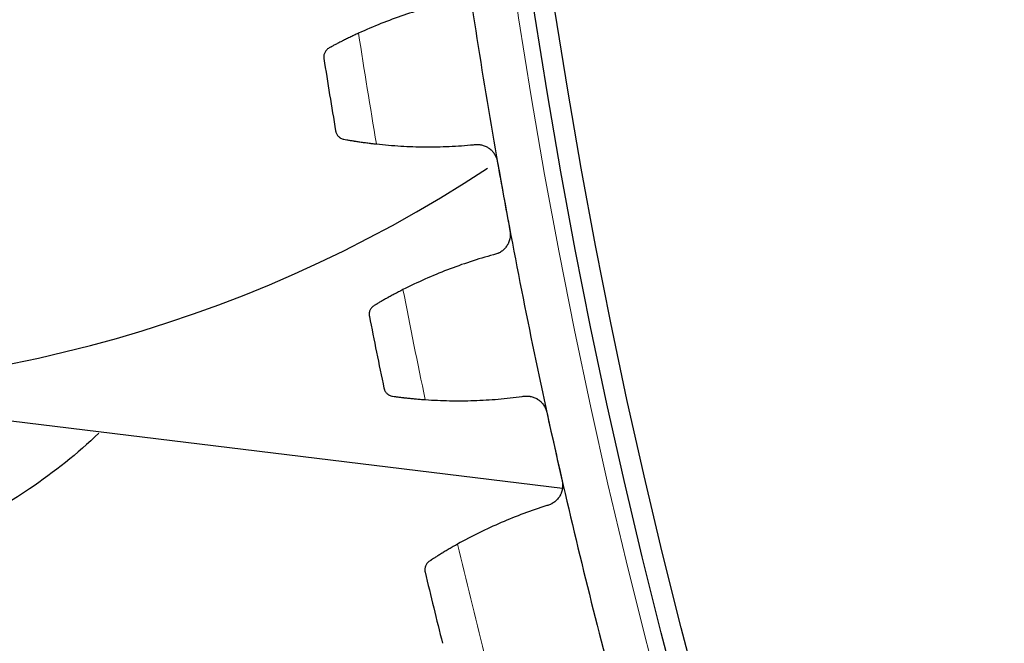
# Model space of a CAD drawing. Header units: inches. Extents: x 0 to 20790, y -12 to 14700.
# Tile 226 of 256: x 9380 to 9476, y 4464 to 4525. Entities that reach past the tile are written whole.
import ezdxf

# ---------------------------------------------------------------- set-up
doc = ezdxf.new("R2010")
doc.units = ezdxf.units.IN
doc.layers.add('1', color=7, linetype='Continuous', true_color=0xffffff)
doc.layers.add('254', color=7, linetype='Continuous', true_color=0xffffff)
doc.styles.add('latin_extended', font='simplex.shx')
doc.dimstyles.get("Standard").update_dxf_attribs({"dimtxt": 0.18, "dimasz": 0.18, "dimexe": 0.18, "dimexo": 0.0625, "dimgap": 0.09, "dimtad": 0, "dimtih": 1, "dimtoh": 1, "dimdec": 4, "dimzin": 0, "dimdsep": 46, "dimtxsty": 'Standard', "dimcen": 0.09, "dimadec": 0, "dimazin": 0, "dimtfac": 1, "dimtdec": 4, "dimtofl": 0, "dimtmove": 0, "dimatfit": 3, "dimfxl": 1, "dimtolj": 1, "dimtzin": 0, "dimarcsym": 0})

# ---------------------------------------------------------------- blocks, each defined once
blk = doc.blocks.new('_U13')
at = {"layer": '254', "color": 3, "linetype": 'Continuous', "lineweight": 13, "transparency": 16777216}
for p, q in [((10003.31, 4618.796), (8608.639, 4618.796)), ((8643.639, 4496.296), (8643.639, 3588.296)), ((9718.16, 3465.796), (8608.639, 3465.796))]:
    blk.add_line(p, q, dxfattribs=at)
at = {"layer": '254', "color": 3, "transparency": 16777216}
for points in [[(8664.056, 4496.296), (8623.222, 4496.296), (8643.639, 4618.796)], [(8623.222, 3588.296), (8664.056, 3588.296), (8643.639, 3465.796)]]:
    blk.add_solid(points, dxfattribs=at)
at = {"layer": 'Defpoints', "color": 0, "transparency": 16777216}
for p in [(10038.31, 4618.796), (8643.639, 3465.796), (9753.16, 3465.796)]:
    blk.add_point(p, dxfattribs=at)
at = {"layer": '254', "color": 2, "lineweight": 13, "transparency": 16777216, "insert": (8459.889, 3849.796), "char_height": 122.5, "attachment_point": 1, "rotation": 90, "style": 'latin_extended'}
blk.add_mtext('\\A1;1153', dxfattribs=at)

msp = doc.modelspace()

# ---------------------------------------------------------------- linework, layer by layer
at = {"layer": '1', "color": 2, "linetype": 'Continuous', "lineweight": 25}
msp.add_line((9354.11, 4488.797), (9433.071, 4479.167), dxfattribs=at)
at = {"layer": '1', "color": 110, "linetype": 'Continuous', "lineweight": 13}
msp.add_circle((10038.31, 4618.796), 616.6, dxfattribs=at)
at = {"layer": '1', "color": 2, "linetype": 'Continuous', "lineweight": 25}
for radius in [615, 613]:
    msp.add_circle((10038.31, 4618.796), radius, dxfattribs=at)
for centre, radius, start, end in [((9354.21, 4618.796), 130, 81.61313, 303.4125), ((10038.31, 4618.796), 621, 188.025478, 190.318471), ((10038.31, 4618.796), 636, 188.851049, 189.4929), ((10038.31, 4618.796), 621, 190.318471, 192.611465), ((10038.31, 4618.796), 636, 191.144043, 191.785893), ((10038.31, 4618.796), 621, 192.611465, 194.904459), ((10038.31, 4618.796), 636, 193.437037, 194.078887)]:
    msp.add_arc(centre, radius, start, end, dxfattribs=at)
at = {"layer": '1', "color": 110, "linetype": 'Continuous', "lineweight": 13}
for start, end in [(188.677614, 189.666335), (190.970608, 191.959329), (193.263601, 194.252322)]:
    msp.add_arc((10038.31, 4618.796), 632.294, start, end, dxfattribs=at)
at = {"layer": '1', "color": 2, "linetype": 'Continuous', "lineweight": 25}
for points in [[(9422.188, 4526.436), (9421.418, 4526.259), (9419.892, 4525.867), (9417.64, 4525.165), (9415.425, 4524.349), (9413.973, 4523.729), (9413.254, 4523.399)], [(9414.993, 4512.628), (9415.78, 4512.542), (9417.353, 4512.41), (9419.712, 4512.333), (9422.071, 4512.375), (9423.643, 4512.483), (9424.429, 4512.557)], [(9426.738, 4510.945), (9426.943, 4509.817), (9427.148, 4508.69), (9427.353, 4507.563)], [(9427.353, 4507.563), (9427.558, 4506.436), (9427.764, 4505.309), (9427.969, 4504.182)], [(9426.376, 4501.859), (9425.615, 4501.652), (9424.105, 4501.199), (9421.883, 4500.407), (9419.703, 4499.503), (9418.277, 4498.825), (9417.571, 4498.468)], [(9419.74, 4487.774), (9420.529, 4487.72), (9422.106, 4487.651), (9424.467, 4487.668), (9426.822, 4487.805), (9428.389, 4487.975), (9429.171, 4488.081)], [(9431.542, 4486.562), (9431.792, 4485.444), (9432.043, 4484.326), (9432.293, 4483.208)], [(9432.293, 4483.208), (9432.543, 4482.09), (9432.793, 4480.972), (9433.043, 4479.854)], [(9431.545, 4477.47), (9430.792, 4477.232), (9429.302, 4476.719), (9427.114, 4475.839), (9424.971, 4474.848), (9423.573, 4474.114), (9422.882, 4473.728)]]:
    msp.add_open_spline(points, degree=3, dxfattribs=at)
for points, knots in [([(9413.254, 4523.399), (9413.103, 4523.331), (9412.956, 4523.262), (9412.669, 4523.127), (9412.388, 4522.993), (9412.12, 4522.862), (9411.924, 4522.765), (9411.859, 4522.733), (9411.764, 4522.685), (9411.732, 4522.669), (9411.67, 4522.638), (9411.639, 4522.622), (9411.486, 4522.545), (9411.252, 4522.425), (9411.038, 4522.314), (9410.835, 4522.207), (9410.739, 4522.156), (9410.625, 4522.095), (9410.603, 4522.083), (9410.559, 4522.059), (9410.494, 4522.024), (9410.433, 4521.991), (9410.394, 4521.97)], [0, 0, 0, 0, 0.125, 0.125, 0.25, 0.375, 0.375, 0.4375, 0.4375, 0.46875, 0.46875, 0.5, 0.5, 0.625, 0.75, 0.75, 0.875, 0.875, 0.90625, 0.90625, 0.9375, 1, 1, 1, 1]), ([(9410.394, 4521.97), (9410.341, 4521.941), (9410.292, 4521.908), (9410.204, 4521.838), (9410.164, 4521.8), (9410.093, 4521.721), (9410.061, 4521.679), (9410.005, 4521.593), (9409.981, 4521.548), (9409.939, 4521.456), (9409.923, 4521.41), (9409.896, 4521.316), (9409.886, 4521.269), (9409.874, 4521.174), (9409.871, 4521.127), (9409.872, 4521.055), (9409.874, 4521.02), (9409.878, 4520.979), (9409.881, 4520.958), (9409.882, 4520.949), (9409.883, 4520.943), (9409.883, 4520.94), (9409.884, 4520.938)], [0, 0, 0, 0, 0.125, 0.125, 0.25, 0.25, 0.375, 0.375, 0.5, 0.5, 0.625, 0.625, 0.75, 0.75, 0.875, 0.875, 0.9375, 0.96875, 0.984375, 0.992188, 0.992188, 1, 1, 1, 1]), ([(9411.019, 4513.904), (9411.02, 4513.903), (9411.02, 4513.901), (9411.02, 4513.898), (9411.021, 4513.897), (9411.021, 4513.892), (9411.023, 4513.884), (9411.027, 4513.863), (9411.036, 4513.823), (9411.045, 4513.788), (9411.067, 4513.721), (9411.084, 4513.677), (9411.147, 4513.548), (9411.201, 4513.467), (9411.301, 4513.358), (9411.338, 4513.323), (9411.398, 4513.274), (9411.419, 4513.259), (9411.462, 4513.229), (9411.485, 4513.215), (9411.556, 4513.174), (9411.606, 4513.151), (9411.712, 4513.111), (9411.769, 4513.095), (9411.829, 4513.085)], [0, 0, 0, 0, 0.003906, 0.003906, 0.007812, 0.007812, 0.015625, 0.03125, 0.0625, 0.125, 0.125, 0.25, 0.25, 0.5, 0.5, 0.625, 0.625, 0.6875, 0.6875, 0.75, 0.75, 0.875, 0.875, 1, 1, 1, 1]), ([(9411.829, 4513.085), (9411.916, 4513.069), (9412.01, 4513.052), (9412.211, 4513.017), (9412.424, 4512.981), (9412.662, 4512.943), (9412.819, 4512.918), (9412.851, 4512.913), (9412.915, 4512.903), (9412.947, 4512.898), (9413.046, 4512.883), (9413.113, 4512.872), (9413.316, 4512.842), (9413.455, 4512.822), (9413.742, 4512.782), (9413.89, 4512.762), (9414.117, 4512.732), (9414.194, 4512.722), (9414.31, 4512.708), (9414.349, 4512.703), (9414.428, 4512.693), (9414.468, 4512.688), (9414.667, 4512.664), (9414.829, 4512.646), (9414.993, 4512.628)], [0, 0, 0, 0, 0.125, 0.125, 0.25, 0.375, 0.375, 0.40625, 0.40625, 0.4375, 0.4375, 0.5, 0.5, 0.625, 0.625, 0.75, 0.75, 0.8125, 0.8125, 0.84375, 0.84375, 0.875, 0.875, 1, 1, 1, 1]), ([(9424.429, 4512.557), (9424.556, 4512.579), (9424.683, 4512.588), (9424.874, 4512.585), (9424.938, 4512.58), (9425.034, 4512.569), (9425.066, 4512.565), (9425.13, 4512.554), (9425.161, 4512.548), (9425.319, 4512.514), (9425.441, 4512.475), (9425.618, 4512.398), (9425.677, 4512.37), (9425.762, 4512.323), (9425.791, 4512.306), (9425.846, 4512.272), (9425.874, 4512.255), (9426.008, 4512.163), (9426.107, 4512.079), (9426.221, 4511.963), (9426.244, 4511.939), (9426.288, 4511.889), (9426.309, 4511.864), (9426.371, 4511.787), (9426.41, 4511.733), (9426.517, 4511.568), (9426.578, 4511.452), (9426.639, 4511.297), (9426.651, 4511.266), (9426.673, 4511.203), (9426.683, 4511.171), (9426.71, 4511.075), (9426.726, 4511.01), (9426.738, 4510.945)], [0, 0, 0, 0, 0.125, 0.125, 0.1875, 0.1875, 0.21875, 0.21875, 0.25, 0.25, 0.375, 0.375, 0.4375, 0.4375, 0.46875, 0.46875, 0.5, 0.5, 0.625, 0.625, 0.65625, 0.65625, 0.6875, 0.6875, 0.75, 0.75, 0.875, 0.875, 0.90625, 0.90625, 0.9375, 0.9375, 1, 1, 1, 1]), ([(9427.969, 4504.182), (9427.981, 4504.116), (9427.998, 4503.985), (9428.004, 4503.787), (9427.995, 4503.656), (9427.983, 4503.557), (9427.979, 4503.524), (9427.968, 4503.459), (9427.961, 4503.426), (9427.926, 4503.265), (9427.885, 4503.141), (9427.82, 4502.991), (9427.806, 4502.961), (9427.784, 4502.917), (9427.776, 4502.903), (9427.761, 4502.873), (9427.722, 4502.801), (9427.644, 4502.678), (9427.565, 4502.575), (9427.481, 4502.477), (9427.436, 4502.43), (9427.296, 4502.294), (9427.195, 4502.214), (9427.034, 4502.11), (9426.978, 4502.078), (9426.893, 4502.033), (9426.864, 4502.019), (9426.805, 4501.992), (9426.775, 4501.98), (9426.626, 4501.92), (9426.503, 4501.884), (9426.376, 4501.859)], [0, 0, 0, 0, 0.0625, 0.125, 0.1875, 0.1875, 0.21875, 0.21875, 0.25, 0.25, 0.375, 0.375, 0.40625, 0.40625, 0.421875, 0.421875, 0.4375, 0.5, 0.5625, 0.5625, 0.625, 0.625, 0.75, 0.75, 0.8125, 0.8125, 0.84375, 0.84375, 0.875, 0.875, 1, 1, 1, 1]), ([(9417.571, 4498.468), (9417.424, 4498.393), (9417.279, 4498.319), (9416.998, 4498.172), (9416.723, 4498.027), (9416.46, 4497.886), (9416.268, 4497.781), (9416.205, 4497.746), (9416.111, 4497.694), (9416.08, 4497.677), (9416.019, 4497.643), (9415.988, 4497.627), (9415.839, 4497.543), (9415.61, 4497.414), (9415.401, 4497.294), (9415.202, 4497.179), (9415.108, 4497.124), (9414.997, 4497.059), (9414.975, 4497.046), (9414.932, 4497.021), (9414.869, 4496.983), (9414.809, 4496.948), (9414.771, 4496.925)], [0, 0, 0, 0, 0.125, 0.125, 0.25, 0.375, 0.375, 0.4375, 0.4375, 0.46875, 0.46875, 0.5, 0.5, 0.625, 0.75, 0.75, 0.875, 0.875, 0.90625, 0.90625, 0.9375, 1, 1, 1, 1]), ([(9414.771, 4496.925), (9414.719, 4496.894), (9414.672, 4496.859), (9414.586, 4496.785), (9414.548, 4496.746), (9414.48, 4496.664), (9414.45, 4496.621), (9414.397, 4496.532), (9414.375, 4496.487), (9414.337, 4496.394), (9414.322, 4496.346), (9414.299, 4496.252), (9414.292, 4496.204), (9414.283, 4496.109), (9414.282, 4496.061), (9414.286, 4495.99), (9414.289, 4495.955), (9414.295, 4495.914), (9414.298, 4495.893), (9414.3, 4495.884), (9414.301, 4495.879), (9414.302, 4495.876), (9414.302, 4495.873)], [0, 0, 0, 0, 0.125, 0.125, 0.25, 0.25, 0.375, 0.375, 0.5, 0.5, 0.625, 0.625, 0.75, 0.75, 0.875, 0.875, 0.9375, 0.96875, 0.984375, 0.992188, 0.992188, 1, 1, 1, 1]), ([(9415.718, 4488.89), (9415.719, 4488.889), (9415.719, 4488.887), (9415.719, 4488.885), (9415.72, 4488.883), (9415.721, 4488.879), (9415.723, 4488.87), (9415.727, 4488.85), (9415.738, 4488.81), (9415.749, 4488.776), (9415.773, 4488.709), (9415.793, 4488.666), (9415.86, 4488.54), (9415.917, 4488.461), (9416.022, 4488.356), (9416.06, 4488.322), (9416.122, 4488.276), (9416.143, 4488.262), (9416.188, 4488.233), (9416.211, 4488.22), (9416.283, 4488.183), (9416.334, 4488.161), (9416.443, 4488.126), (9416.5, 4488.112), (9416.56, 4488.104)], [0, 0, 0, 0, 0.003906, 0.003906, 0.007813, 0.007813, 0.015625, 0.03125, 0.0625, 0.125, 0.125, 0.25, 0.25, 0.5, 0.5, 0.625, 0.625, 0.6875, 0.6875, 0.75, 0.75, 0.875, 0.875, 1, 1, 1, 1]), ([(9416.56, 4488.104), (9416.648, 4488.092), (9416.743, 4488.079), (9416.945, 4488.052), (9417.159, 4488.024), (9417.399, 4487.995), (9417.556, 4487.977), (9417.588, 4487.973), (9417.652, 4487.966), (9417.685, 4487.962), (9417.784, 4487.951), (9417.851, 4487.943), (9418.055, 4487.921), (9418.196, 4487.907), (9418.484, 4487.878), (9418.632, 4487.864), (9418.86, 4487.843), (9418.937, 4487.837), (9419.054, 4487.827), (9419.094, 4487.823), (9419.173, 4487.817), (9419.213, 4487.814), (9419.413, 4487.798), (9419.575, 4487.786), (9419.74, 4487.774)], [0, 0, 0, 0, 0.125, 0.125, 0.25, 0.375, 0.375, 0.40625, 0.40625, 0.4375, 0.4375, 0.5, 0.5, 0.625, 0.625, 0.75, 0.75, 0.8125, 0.8125, 0.84375, 0.84375, 0.875, 0.875, 1, 1, 1, 1]), ([(9429.171, 4488.081), (9429.297, 4488.108), (9429.424, 4488.123), (9429.615, 4488.126), (9429.679, 4488.125), (9429.775, 4488.117), (9429.807, 4488.114), (9429.871, 4488.106), (9429.903, 4488.101), (9430.062, 4488.073), (9430.186, 4488.039), (9430.366, 4487.97), (9430.425, 4487.944), (9430.513, 4487.9), (9430.542, 4487.885), (9430.599, 4487.853), (9430.627, 4487.836), (9430.764, 4487.75), (9430.867, 4487.671), (9430.986, 4487.559), (9431.009, 4487.536), (9431.055, 4487.488), (9431.077, 4487.464), (9431.142, 4487.389), (9431.183, 4487.337), (9431.297, 4487.177), (9431.362, 4487.063), (9431.43, 4486.911), (9431.443, 4486.88), (9431.467, 4486.818), (9431.479, 4486.786), (9431.51, 4486.692), (9431.528, 4486.627), (9431.542, 4486.562)], [0, 0, 0, 0, 0.125, 0.125, 0.1875, 0.1875, 0.21875, 0.21875, 0.25, 0.25, 0.375, 0.375, 0.4375, 0.4375, 0.46875, 0.46875, 0.5, 0.5, 0.625, 0.625, 0.65625, 0.65625, 0.6875, 0.6875, 0.75, 0.75, 0.875, 0.875, 0.90625, 0.90625, 0.9375, 0.9375, 1, 1, 1, 1]), ([(9388.015, 4484.515), (9385.918, 4482.531), (9380.73, 4478.355), (9371.432, 4473.425), (9360.156, 4470.369), (9352.387, 4469.727), (9348.31, 4469.796)], [0, 0, 0, 0, 0.199136, 0.458898, 0.721941, 1, 1, 1, 1]), ([(9433.043, 4479.854), (9433.058, 4479.789), (9433.08, 4479.658), (9433.094, 4479.461), (9433.091, 4479.33), (9433.083, 4479.23), (9433.079, 4479.197), (9433.071, 4479.131), (9433.066, 4479.099), (9433.037, 4478.937), (9433.002, 4478.811), (9432.942, 4478.658), (9432.929, 4478.628), (9432.909, 4478.583), (9432.902, 4478.568), (9432.888, 4478.538), (9432.851, 4478.465), (9432.779, 4478.338), (9432.704, 4478.233), (9432.624, 4478.131), (9432.581, 4478.082), (9432.446, 4477.941), (9432.349, 4477.857), (9432.192, 4477.746), (9432.138, 4477.712), (9432.054, 4477.664), (9432.025, 4477.649), (9431.968, 4477.62), (9431.939, 4477.606), (9431.792, 4477.54), (9431.671, 4477.499), (9431.545, 4477.47)], [0, 0, 0, 0, 0.0625, 0.125, 0.1875, 0.1875, 0.21875, 0.21875, 0.25, 0.25, 0.375, 0.375, 0.40625, 0.40625, 0.421875, 0.421875, 0.4375, 0.5, 0.5625, 0.5625, 0.625, 0.625, 0.75, 0.75, 0.8125, 0.8125, 0.84375, 0.84375, 0.875, 0.875, 1, 1, 1, 1]), ([(9422.882, 4473.728), (9422.738, 4473.648), (9422.597, 4473.568), (9422.321, 4473.41), (9422.052, 4473.254), (9421.795, 4473.102), (9421.608, 4472.99), (9421.546, 4472.953), (9421.454, 4472.897), (9421.424, 4472.879), (9421.364, 4472.843), (9421.335, 4472.825), (9421.188, 4472.735), (9420.965, 4472.597), (9420.761, 4472.469), (9420.567, 4472.346), (9420.475, 4472.287), (9420.367, 4472.218), (9420.345, 4472.204), (9420.303, 4472.177), (9420.242, 4472.137), (9420.183, 4472.099), (9420.146, 4472.075)], [0, 0, 0, 0, 0.125, 0.125, 0.25, 0.375, 0.375, 0.4375, 0.4375, 0.46875, 0.46875, 0.5, 0.5, 0.625, 0.75, 0.75, 0.875, 0.875, 0.90625, 0.90625, 0.9375, 1, 1, 1, 1]), ([(9420.146, 4472.075), (9420.095, 4472.042), (9420.05, 4472.005), (9419.967, 4471.928), (9419.931, 4471.887), (9419.866, 4471.802), (9419.837, 4471.758), (9419.788, 4471.668), (9419.768, 4471.621), (9419.734, 4471.527), (9419.721, 4471.479), (9419.702, 4471.383), (9419.696, 4471.335), (9419.691, 4471.24), (9419.692, 4471.192), (9419.699, 4471.122), (9419.703, 4471.086), (9419.711, 4471.045), (9419.715, 4471.025), (9419.717, 4471.016), (9419.719, 4471.011), (9419.719, 4471.008), (9419.72, 4471.005)], [0, 0, 0, 0, 0.125, 0.125, 0.25, 0.25, 0.375, 0.375, 0.5, 0.5, 0.625, 0.625, 0.75, 0.75, 0.875, 0.875, 0.9375, 0.96875, 0.984375, 0.992188, 0.992188, 1, 1, 1, 1])]:
    msp.add_open_spline(points, degree=3, knots=knots, dxfattribs=at)

# ---------------------------------------------------------------- dimensions: what is measured, and where the dimension line sits
at = {"layer": '254', "color": 2, "linetype": 'Continuous', "lineweight": 13}
dim = msp.add_linear_dim(base=(8643.639, 3465.796), p1=(10038.31, 4618.796), p2=(9753.16, 3465.796), angle=90, dimstyle='Standard', override={"dimscale": 35, "dimtxt": 3.5, "dimasz": 3.5, "dimexe": 1, "dimexo": 1, "dimgap": 1.75, "dimtad": 1, "dimtih": 0, "dimtoh": 0, "dimdec": 2, "dimlfac": 1, "dimzin": 8, "dimdsep": 46, "dimlunit": 2, "dimtxsty": 'latin_extended', "dimsah": 1, "dimse1": 0, "dimse2": 0, "dimsd1": 0, "dimsd2": 0, "dimclrd": 3, "dimclre": 3, "dimclrt": 2, "dimtol": 0, "dimtm": -0.1, "dimtfac": 0.714286, "dimtdec": 3, "dimtofl": 1, "dimtmove": 0, "dimtzin": 8, "dimlwd": 13, "dimlwe": 13}, dxfattribs=at)
dim.commit()
dim.dimension.update_dxf_attribs({"geometry": '_U13', "text_midpoint": (8643.639, 4042.296), "dimtype": 160})

doc.saveas('drawing.dxf')
